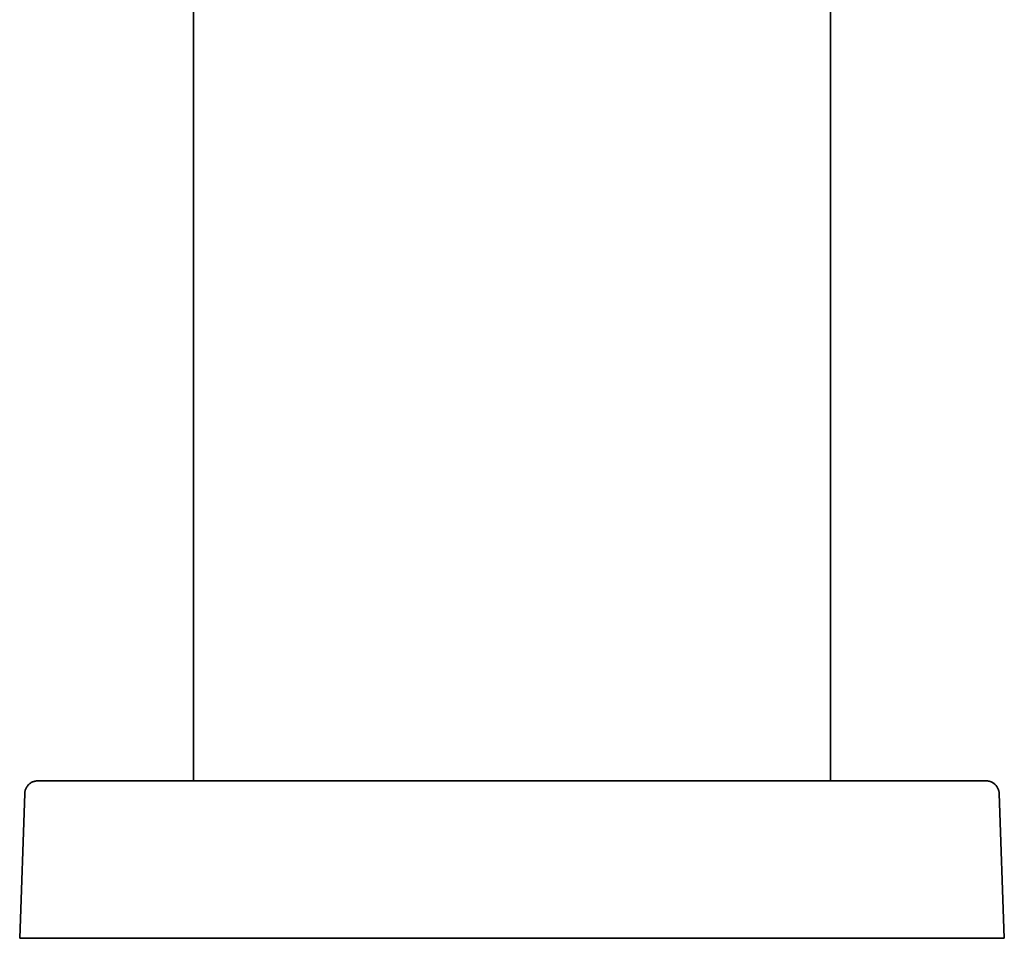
# Model space of a CAD drawing. Header units: millimetres. Extents: x 8 to 1134, y 12 to 735.
# Tile 15 of 28: x 603 to 678, y 521 to 591. Entities that reach past the tile are written whole.
import ezdxf

# ---------------------------------------------------------------- set-up
doc = ezdxf.new("R2010")
doc.units = ezdxf.units.MM

msp = doc.modelspace()

# ---------------------------------------------------------------- linework, layer by layer
at = {"color": 7, "linetype": 'Continuous', "lineweight": 35}
for p, q in [((616.25, 601.655), (616.25, 533.099)), ((664.75, 533.099), (664.75, 601.655)), ((604.337, 533.096), (604.385, 533.099)), ((605.384, 533.099), (675.616, 533.099)), ((676.615, 533.099), (676.663, 533.096)), ((603.385, 532.134), (603, 521.099)), ((603.385, 532.134), (603.389, 532.168)), ((677.611, 532.172), (677.615, 532.134)), ((678, 521.099), (677.615, 532.134)), ((603, 521.099), (604.999, 521.099)), ((604.999, 521.099), (676.001, 521.099)), ((676.001, 521.099), (678, 521.099))]:
    msp.add_line(p, q, dxfattribs=at)
for points, knots in [([(604.337, 533.098), (604.317, 533.097), (604.28, 533.094), (604.229, 533.087), (604.183, 533.079), (604.127, 533.066), (604.059, 533.046), (603.97, 533.011), (603.877, 532.963), (603.782, 532.899), (603.695, 532.825), (603.617, 532.742), (603.548, 532.65), (603.496, 532.559), (603.457, 532.473), (603.435, 532.412), (603.422, 532.369), (603.415, 532.342), (603.407, 532.309), (603.399, 532.27), (603.392, 532.221), (603.389, 532.187), (603.387, 532.168)], [0, 0, 0, 0, 0.043701, 0.078662, 0.108426, 0.137871, 0.196358, 0.254828, 0.332769, 0.410712, 0.488655, 0.566599, 0.644541, 0.722483, 0.780953, 0.838191, 0.855905, 0.873382, 0.895605, 0.924015, 0.958781, 1, 1, 1, 1]), ([(604.385, 533.099), (604.386, 533.099), (604.39, 533.099), (604.416, 533.099), (604.458, 533.099), (604.516, 533.099), (604.589, 533.099), (604.675, 533.099), (604.774, 533.099), (604.883, 533.099), (605, 533.099), (605.125, 533.099), (605.253, 533.099), (605.34, 533.099), (605.384, 533.099)], [0, 0, 0, 0, 0.083514, 0.16637, 0.250013, 0.333437, 0.416283, 0.500003, 0.583405, 0.666239, 0.749957, 0.833458, 0.916321, 1, 1, 1, 1]), ([(675.616, 533.099), (675.66, 533.099), (675.747, 533.099), (675.875, 533.099), (675.999, 533.099), (676.117, 533.099), (676.226, 533.099), (676.324, 533.099), (676.411, 533.099), (676.484, 533.099), (676.542, 533.099), (676.584, 533.099), (676.61, 533.099), (676.614, 533.099), (676.615, 533.099)], [0, 0, 0, 0, 0.083514, 0.16637, 0.250013, 0.333437, 0.416283, 0.500003, 0.583405, 0.666239, 0.749957, 0.833458, 0.916321, 1, 1, 1, 1]), ([(677.613, 532.172), (677.611, 532.184), (677.609, 532.205), (677.603, 532.24), (677.595, 532.274), (677.586, 532.308), (677.577, 532.341), (677.567, 532.375), (677.557, 532.41), (677.539, 532.46), (677.51, 532.53), (677.464, 532.616), (677.406, 532.703), (677.339, 532.783), (677.263, 532.856), (677.181, 532.92), (677.094, 532.975), (677.011, 533.016), (676.938, 533.044), (676.874, 533.064), (676.818, 533.078), (676.771, 533.087), (676.732, 533.092), (676.696, 533.096), (676.674, 533.097), (676.663, 533.098)], [0, 0, 0, 0, 0.043724, 0.081686, 0.114276, 0.142114, 0.166173, 0.187904, 0.210021, 0.234418, 0.290095, 0.354677, 0.421767, 0.488713, 0.555513, 0.622105, 0.68824, 0.753888, 0.797395, 0.840448, 0.881211, 0.910801, 0.940157, 0.969759, 1, 1, 1, 1])]:
    msp.add_open_spline(points, degree=3, knots=knots, dxfattribs=at)

doc.saveas('drawing.dxf')
